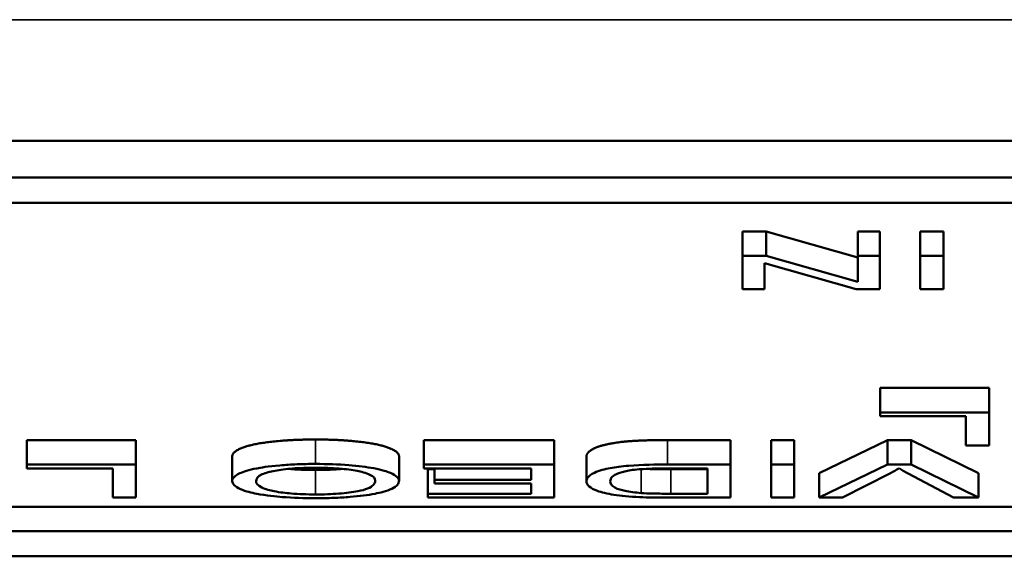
# Model space of a CAD drawing. Header units: inches. Extents: x 3.3 to 44.7, y 1.4 to 39.2.
# Tile 79 of 85: x 41.948 to 42.344, y 27.401 to 27.617. Entities that reach past the tile are written whole.
import ezdxf

# ---------------------------------------------------------------- set-up
doc = ezdxf.new("R2010")
doc.units = ezdxf.units.IN
doc.header["$MEASUREMENT"] = 0
doc.layers.add('Visible (ANSI)', color=7, linetype='Continuous', lineweight=50)
doc.layers.add('Visible Narrow (ANSI)', color=7, linetype='Continuous', lineweight=35)

msp = doc.modelspace()

# ---------------------------------------------------------------- linework, layer by layer
at = {"layer": 'Visible (ANSI)'}
for p, q in [((41.08351, 27.56805), (42.72351, 27.56805)), ((41.08351, 27.55332), (42.72351, 27.55332)), ((41.10658, 27.54324), (42.70044, 27.54324)), ((42.23852, 27.53172), (42.23852, 27.5219)), ((42.23852, 27.53172), (42.24802, 27.53172)), ((42.24802, 27.53172), (42.28483, 27.52128)), ((42.24802, 27.53172), (42.24802, 27.5219)), ((42.28483, 27.53172), (42.28483, 27.5219)), ((42.28483, 27.53172), (42.29369, 27.53172)), ((42.29369, 27.53172), (42.29369, 27.5219)), ((42.30991, 27.53172), (42.30991, 27.5219)), ((42.30991, 27.53172), (42.31919, 27.53172)), ((42.31919, 27.53172), (42.31919, 27.5219)), ((42.24802, 27.5219), (42.23852, 27.5219)), ((42.23852, 27.5219), (42.23852, 27.50861)), ((42.28483, 27.51146), (42.24802, 27.5219)), ((42.29369, 27.5219), (42.28483, 27.5219)), ((42.28483, 27.5219), (42.28483, 27.51146)), ((42.29369, 27.50861), (42.29369, 27.5219)), ((42.31919, 27.5219), (42.30991, 27.5219)), ((42.30991, 27.5219), (42.30991, 27.50861)), ((42.31919, 27.50861), (42.31919, 27.5219)), ((42.24738, 27.50861), (42.24738, 27.51905)), ((42.24738, 27.51905), (42.28419, 27.50861)), ((42.23852, 27.50861), (42.24738, 27.50861)), ((42.28419, 27.50861), (42.29369, 27.50861)), ((42.30991, 27.50861), (42.31919, 27.50861)), ((42.29374, 27.46895), (42.33749, 27.46895)), ((42.29374, 27.46895), (42.29374, 27.45913)), ((42.33749, 27.46895), (42.33749, 27.45913)), ((42.33749, 27.45913), (42.29374, 27.45913)), ((42.29374, 27.45913), (42.29374, 27.45756)), ((42.33749, 27.44583), (42.33749, 27.45913)), ((42.29374, 27.45756), (42.32821, 27.45756)), ((42.32821, 27.45756), (42.32821, 27.44583)), ((41.95127, 27.44802), (41.99502, 27.44802)), ((41.95127, 27.44802), (41.95127, 27.4382)), ((41.99502, 27.44802), (41.99502, 27.4382)), ((42.11063, 27.44802), (42.11063, 27.4382)), ((42.11063, 27.44802), (42.16292, 27.44802)), ((42.16292, 27.44802), (42.16292, 27.4382)), ((42.20848, 27.44802), (42.23377, 27.44802)), ((42.23377, 27.44802), (42.23377, 27.4382)), ((42.25005, 27.44802), (42.25005, 27.4382)), ((42.25005, 27.44802), (42.25933, 27.44802)), ((42.25933, 27.44802), (42.25933, 27.4382)), ((42.26925, 27.43472), (42.29668, 27.44802)), ((42.29668, 27.44802), (42.29668, 27.4382)), ((42.29668, 27.44802), (42.30623, 27.44802)), ((42.30623, 27.44802), (42.30623, 27.4382)), ((42.30623, 27.44802), (42.33328, 27.43472)), ((42.32821, 27.44583), (42.33749, 27.44583)), ((41.99502, 27.4382), (41.95127, 27.4382)), ((41.95127, 27.4382), (41.95127, 27.43663)), ((41.99502, 27.42491), (41.99502, 27.4382)), ((42.0337, 27.44139), (42.0337, 27.43158)), ((42.10066, 27.44155), (42.10066, 27.43173)), ((42.16292, 27.4382), (42.11063, 27.4382)), ((42.11063, 27.4382), (42.11063, 27.43663)), ((42.16292, 27.42491), (42.16292, 27.4382)), ((42.17589, 27.4413), (42.17589, 27.43148)), ((42.23377, 27.4382), (42.20848, 27.4382)), ((42.23377, 27.42491), (42.23377, 27.4382)), ((42.25933, 27.4382), (42.25005, 27.4382)), ((42.25005, 27.4382), (42.25005, 27.42491)), ((42.25933, 27.42491), (42.25933, 27.4382)), ((42.29668, 27.4382), (42.26925, 27.42491)), ((42.30623, 27.4382), (42.29668, 27.4382)), ((42.33328, 27.42491), (42.30623, 27.4382)), ((41.95127, 27.43663), (41.98573, 27.43663)), ((41.98573, 27.43663), (41.98573, 27.42491)), ((42.11063, 27.43663), (42.15364, 27.43663)), ((42.11223, 27.4363), (42.11223, 27.42648)), ((42.11223, 27.4363), (42.11485, 27.4363)), ((42.11485, 27.43663), (42.11485, 27.43211)), ((42.15364, 27.43663), (42.15364, 27.43211)), ((42.20955, 27.43663), (42.22449, 27.43663)), ((42.20977, 27.4363), (42.22449, 27.4363)), ((42.22449, 27.43663), (42.22449, 27.42648)), ((42.26925, 27.43472), (42.26925, 27.42491)), ((42.2787, 27.42491), (42.29764, 27.43457)), ((42.30505, 27.43457), (42.32325, 27.42491)), ((42.33328, 27.43472), (42.33328, 27.42491)), ((42.15364, 27.43211), (42.11485, 27.43211)), ((42.11485, 27.43211), (42.11485, 27.43054)), ((42.11485, 27.43054), (42.15364, 27.43054)), ((42.15364, 27.43054), (42.15364, 27.42648)), ((42.15364, 27.42648), (42.11223, 27.42648)), ((42.11223, 27.42648), (42.11223, 27.42491)), ((42.22449, 27.42648), (42.20977, 27.42648)), ((41.98573, 27.42491), (41.99502, 27.42491)), ((42.11223, 27.42491), (42.16292, 27.42491)), ((42.20966, 27.42491), (42.23377, 27.42491)), ((42.25005, 27.42491), (42.25933, 27.42491)), ((42.26925, 27.42491), (42.2787, 27.42491)), ((42.32325, 27.42491), (42.33328, 27.42491)), ((41.10658, 27.42126), (42.70044, 27.42126)), ((42.70044, 27.41144), (41.10658, 27.41144)), ((42.72351, 27.40136), (41.08351, 27.40136))]:
    msp.add_line(p, q, dxfattribs=at)
for points in [[(42.0337, 27.44139), (42.0337, 27.44341), (42.04229, 27.4466), (42.05808, 27.44824), (42.06715, 27.44824)], [(42.06715, 27.44824), (42.07707, 27.44824), (42.09265, 27.44643), (42.10066, 27.4433), (42.10066, 27.44155)], [(42.17589, 27.4413), (42.17589, 27.44281), (42.17962, 27.44515), (42.18544, 27.44668), (42.19237, 27.44757), (42.20214, 27.44802), (42.20848, 27.44802)], [(42.05648, 27.43646), (42.06132, 27.436), (42.0671, 27.436)], [(42.0671, 27.436), (42.07297, 27.436), (42.07787, 27.43646)], [(42.19986, 27.43645), (42.20351, 27.4363), (42.20977, 27.4363)]]:
    msp.add_open_spline(points, degree=2, dxfattribs=at)
for points, knots in [([(42.06715, 27.43843), (42.06466, 27.43843), (42.0622, 27.43838), (42.05736, 27.43819), (42.05503, 27.43804), (42.04799, 27.43744), (42.04509, 27.43695), (42.04027, 27.43604), (42.03814, 27.43532), (42.0346, 27.43369), (42.0337, 27.43264), (42.0337, 27.43158)], [-0.09545269, -0.09545269, -0.09545269, -0.09545269, -0.08943102, -0.08943102, -0.0834784, -0.0834784, -0.07076079, -0.07076079, -0.04272432, -0.04272432, 0, 0, 0, 0]), ([(42.10066, 27.43173), (42.10066, 27.43226), (42.10038, 27.43279), (42.09921, 27.43384), (42.09834, 27.43434), (42.09592, 27.43537), (42.09394, 27.43604), (42.08765, 27.43722), (42.08419, 27.43765), (42.07622, 27.43828), (42.07174, 27.43843), (42.06715, 27.43843)], [-0.1682322, -0.1682322, -0.1682322, -0.1682322, -0.1351873, -0.1351873, -0.1023597, -0.1023597, -0.0657531, -0.0657531, -0.0349902, -0.0349902, 0, 0, 0, 0]), ([(42.20848, 27.4382), (42.20399, 27.4382), (42.19811, 27.43812), (42.18999, 27.43748), (42.18762, 27.43718), (42.18328, 27.43634), (42.18105, 27.43581), (42.17629, 27.43358), (42.17589, 27.4323), (42.17589, 27.43148)], [-0.1200795, -0.1200795, -0.1200795, -0.1200795, -0.0782796, -0.0782796, -0.0553638, -0.0553638, -0.0328697, -0.0328697, 0, 0, 0, 0]), ([(42.04325, 27.43156), (42.04325, 27.43247), (42.04389, 27.43342), (42.04713, 27.43487), (42.04893, 27.43533), (42.05297, 27.43608), (42.05528, 27.43638), (42.06086, 27.43682), (42.064, 27.43692), (42.0672, 27.43692)], [-0.09679235, -0.09679235, -0.09679235, -0.09679235, -0.06739595, -0.06739595, -0.04602454, -0.04602454, -0.02441336, -0.02441336, 0, 0, 0, 0]), ([(42.0672, 27.43692), (42.06886, 27.43692), (42.07051, 27.43689), (42.07367, 27.43677), (42.07517, 27.43669), (42.07939, 27.43635), (42.0818, 27.43602), (42.08541, 27.43532), (42.08745, 27.43485), (42.09053, 27.43337), (42.09111, 27.43255), (42.09111, 27.43175)], [-0.1546798, -0.1546798, -0.1546798, -0.1546798, -0.1305725, -0.1305725, -0.1076542, -0.1076542, -0.063798, -0.063798, -0.0323126, -0.0323126, 0, 0, 0, 0]), ([(42.18544, 27.43145), (42.18544, 27.43204), (42.18565, 27.43265), (42.18686, 27.43388), (42.18778, 27.43432), (42.18952, 27.43502), (42.19079, 27.43539), (42.19243, 27.4357)], [-0.04322359, -0.04322359, -0.04322359, -0.04322359, -0.03115537, -0.03115537, -0.01763793, -0.01763793, 0, 0, 0, 0]), ([(42.19243, 27.4357), (42.19323, 27.43586), (42.19414, 27.43599), (42.19647, 27.43624), (42.19782, 27.43634), (42.20159, 27.43657), (42.20545, 27.43663), (42.20955, 27.43663)], [-0.04708302, -0.04708302, -0.04708302, -0.04708302, -0.04035783, -0.04035783, -0.03126514, -0.03126514, 0, 0, 0, 0]), ([(42.29764, 27.43457), (42.29835, 27.43492), (42.29901, 27.43529), (42.30026, 27.43601), (42.30084, 27.43637), (42.30137, 27.43673)], [-0.03052476, -0.03052476, -0.03052476, -0.03052476, -0.01515726, -0.01515726, 0, 0, 0, 0]), ([(42.30137, 27.43673), (42.30189, 27.43638), (42.30245, 27.43603), (42.30368, 27.43531), (42.30435, 27.43494), (42.30505, 27.43457)], [-0.03042318, -0.03042318, -0.03042318, -0.03042318, -0.0157987, -0.0157987, 0, 0, 0, 0]), ([(42.0337, 27.43158), (42.0337, 27.431), (42.03395, 27.43042), (42.03508, 27.42933), (42.0359, 27.42881), (42.03911, 27.42741), (42.04162, 27.42683), (42.04733, 27.42573), (42.05137, 27.42535), (42.05805, 27.42482), (42.06254, 27.42467), (42.06715, 27.42467)], [-0.07681568, -0.07681568, -0.07681568, -0.07681568, -0.0708986, -0.0708986, -0.06534204, -0.06534204, -0.05518146, -0.05518146, -0.0351539, -0.0351539, 0, 0, 0, 0]), ([(42.0671, 27.42618), (42.06538, 27.42618), (42.06368, 27.42621), (42.06038, 27.42634), (42.05881, 27.42644), (42.05531, 27.42674), (42.05282, 27.42702), (42.04895, 27.42778), (42.04707, 27.42825), (42.04389, 27.42979), (42.04325, 27.43067), (42.04325, 27.43156)], [-0.1797127, -0.1797127, -0.1797127, -0.1797127, -0.1447044, -0.1447044, -0.1108661, -0.1108661, -0.066223, -0.066223, -0.0353474, -0.0353474, 0, 0, 0, 0]), ([(42.09111, 27.43175), (42.09111, 27.43115), (42.0909, 27.43054), (42.08986, 27.42947), (42.08913, 27.42898), (42.08702, 27.42814), (42.08574, 27.42778), (42.08192, 27.42708), (42.07933, 27.42675), (42.07353, 27.42629), (42.07036, 27.42618), (42.0671, 27.42618)], [-0.1091134, -0.1091134, -0.1091134, -0.1091134, -0.0852016, -0.0852016, -0.0653463, -0.0653463, -0.0478786, -0.0478786, -0.0248683, -0.0248683, 0, 0, 0, 0]), ([(42.06715, 27.42467), (42.0696, 27.42467), (42.07205, 27.42471), (42.07671, 27.42488), (42.07891, 27.42501), (42.08482, 27.42548), (42.08814, 27.42593), (42.09293, 27.42686), (42.0957, 27.42749), (42.09989, 27.42952), (42.10066, 27.43063), (42.10066, 27.43173)], [-0.2269139, -0.2269139, -0.2269139, -0.2269139, -0.1883472, -0.1883472, -0.1521264, -0.1521264, -0.0871063, -0.0871063, -0.0440243, -0.0440243, 0, 0, 0, 0]), ([(42.17589, 27.43148), (42.17589, 27.43078), (42.1762, 27.43008), (42.17773, 27.42874), (42.17881, 27.42815), (42.18196, 27.42702), (42.18416, 27.42649), (42.18693, 27.42605)], [-0.07618913, -0.07618913, -0.07618913, -0.07618913, -0.05129348, -0.05129348, -0.02748299, -0.02748299, 0, 0, 0, 0]), ([(42.19781, 27.42675), (42.19661, 27.42684), (42.1955, 27.42695), (42.19335, 27.42725), (42.19235, 27.42742), (42.1901, 27.42791), (42.18851, 27.4283), (42.18592, 27.42969), (42.18544, 27.43057), (42.18544, 27.43145)], [-0.1050644, -0.1050644, -0.1050644, -0.1050644, -0.0860517, -0.0860517, -0.0659504, -0.0659504, -0.0354965, -0.0354965, 0, 0, 0, 0]), ([(42.18693, 27.42605), (42.18835, 27.42582), (42.18991, 27.42563), (42.19337, 27.4253), (42.19525, 27.42518), (42.19717, 27.4251)], [-0.02936972, -0.02936972, -0.02936972, -0.02936972, -0.01506774, -0.01506774, 0, 0, 0, 0]), ([(42.20977, 27.42648), (42.20747, 27.42648), (42.20496, 27.42649), (42.20096, 27.42659), (42.19923, 27.42665), (42.19781, 27.42675)], [-0.0269249, -0.0269249, -0.0269249, -0.0269249, -0.01152465, -0.01152465, 0, 0, 0, 0]), ([(42.19717, 27.4251), (42.19885, 27.42502), (42.20075, 27.42498), (42.2048, 27.42492), (42.20731, 27.42491), (42.20966, 27.42491)], [-0.03094406, -0.03094406, -0.03094406, -0.03094406, -0.01790256, -0.01790256, 0, 0, 0, 0])]:
    msp.add_open_spline(points, degree=3, knots=knots, dxfattribs=at)
at = {"layer": 'Visible Narrow (ANSI)'}
for p, q in [((21.12451, 27.61672), (43.54451, 27.61672)), ((42.06715, 27.44824), (42.06715, 27.43843)), ((42.20848, 27.44802), (42.20848, 27.4382)), ((42.0671, 27.436), (42.0671, 27.42618)), ((42.19781, 27.43633), (42.19781, 27.42675)), ((42.20977, 27.4363), (42.20977, 27.42648))]:
    msp.add_line(p, q, dxfattribs=at)

doc.saveas('drawing.dxf')
